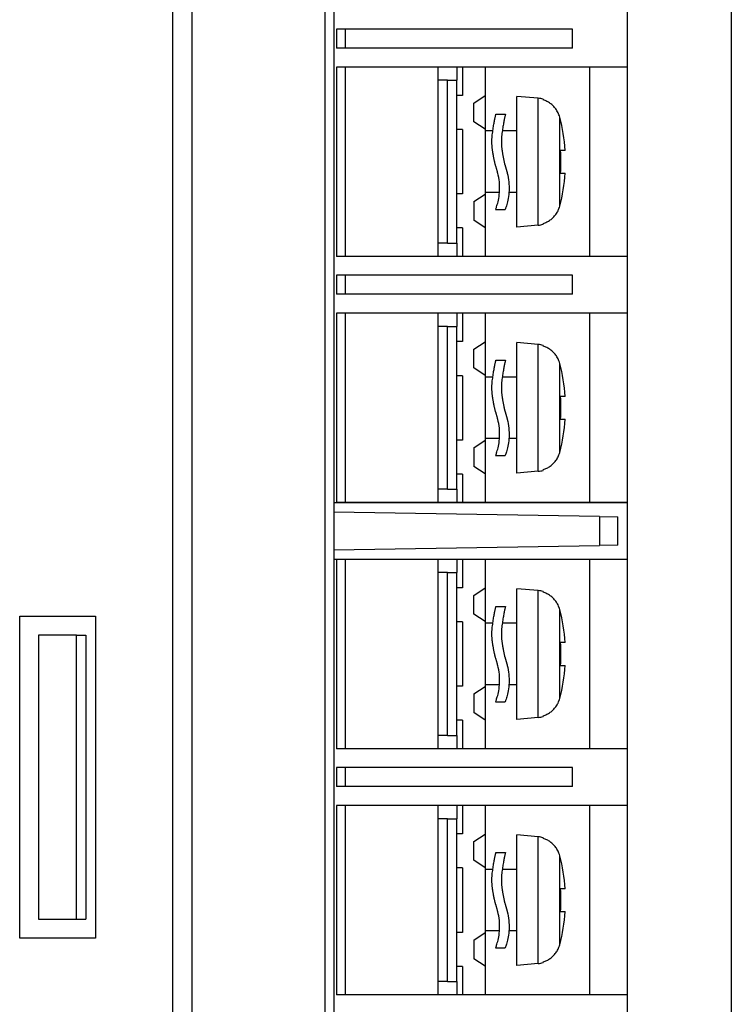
# Model space of a CAD drawing. Extents: x 2664 to 3343, y -1898 to 249.
# Tile 52 of 91: x 2867 to 2904, y 8 to 60. Entities that reach past the tile are written whole.
import ezdxf

# ---------------------------------------------------------------- set-up
doc = ezdxf.new("R2010")
doc.units = 0
doc.layers.add('DIM', color=2, linetype='CONTINUOUS')

msp = doc.modelspace()

# ---------------------------------------------------------------- linework, layer by layer
at = {"layer": 'DIM'}
for p, q in [((2875.96, 209.79), (2875.96, -33.213)), ((2874.96, -16.612), (2874.96, 193.188)), ((2882.986, 155.656), (2882.986, -12.079)), ((2898.96, 155.994), (2898.96, -7.351)), ((2883.46, 154.708), (2883.46, -11.132)), ((2904.46, 154.026), (2904.46, -10.45)), ((2883.601, 59.288), (2883.601, 58.288)), ((2896.06, 59.288), (2883.601, 59.288)), ((2884.06, 59.288), (2884.06, 58.288)), ((2896.06, 58.288), (2896.06, 59.288)), ((2896.06, 58.288), (2883.601, 58.288)), ((2883.601, 57.288), (2883.601, 47.288)), ((2898.96, 57.288), (2883.601, 57.288)), ((2884.06, 57.288), (2884.06, 47.288)), ((2888.96, 57.288), (2888.96, 47.288)), ((2889.96, 57.288), (2889.96, 56.588)), ((2890.26, 57.288), (2890.26, 55.788)), ((2891.46, 57.288), (2891.46, 55.778)), ((2896.96, 57.288), (2896.96, 47.288)), ((2889.46, 56.588), (2888.96, 56.588)), ((2889.46, 56.588), (2889.96, 56.588)), ((2889.46, 47.988), (2889.46, 56.588)), ((2889.96, 47.988), (2889.96, 56.588)), ((2890.26, 55.788), (2889.96, 55.788)), ((2890.86, 55.382), (2891.46, 55.778)), ((2891.46, 55.778), (2891.46, 53.998)), ((2893.121, 48.838), (2893.121, 55.738)), ((2894.255, 55.639), (2893.121, 55.738)), ((2890.86, 54.395), (2890.86, 55.382)), ((2894.255, 48.937), (2894.255, 55.639)), ((2894.521, 55.587), (2894.521, 55.549)), ((2892.025, 54.806), (2892.525, 54.806)), ((2895.394, 49.938), (2895.394, 54.638)), ((2891.46, 53.998), (2890.86, 54.395)), ((2890.26, 53.988), (2889.96, 53.988)), ((2890.26, 53.988), (2890.26, 50.588)), ((2891.46, 53.998), (2891.46, 50.578)), ((2891.858, 53.913), (2891.46, 53.913)), ((2893.121, 53.913), (2892.358, 53.913)), ((2895.687, 52.888), (2895.44, 52.888)), ((2895.44, 51.688), (2895.687, 51.688)), ((2890.26, 50.588), (2889.96, 50.588)), ((2890.86, 50.182), (2891.46, 50.578)), ((2892.21, 50.663), (2891.46, 50.663)), ((2891.46, 50.578), (2891.46, 48.798)), ((2893.121, 50.663), (2892.71, 50.663)), ((2890.86, 50.182), (2890.86, 49.195)), ((2892.006, 49.765), (2892.506, 49.765)), ((2891.46, 48.798), (2890.86, 49.195)), ((2894.255, 48.937), (2893.121, 48.838)), ((2894.521, 49.027), (2894.521, 48.989)), ((2890.26, 48.788), (2889.96, 48.788)), ((2890.26, 48.788), (2890.26, 47.288)), ((2891.46, 48.798), (2891.46, 47.288)), ((2889.46, 47.988), (2888.96, 47.988)), ((2889.46, 47.988), (2889.96, 47.988)), ((2889.96, 47.988), (2889.96, 47.288)), ((2898.96, 47.288), (2883.601, 47.288)), ((2883.601, 46.288), (2883.601, 45.288)), ((2896.06, 46.288), (2883.601, 46.288)), ((2884.06, 46.288), (2884.06, 45.288)), ((2896.06, 45.288), (2896.06, 46.288)), ((2896.06, 45.288), (2883.601, 45.288)), ((2883.601, 44.288), (2883.601, 34.288)), ((2898.96, 44.288), (2883.601, 44.288)), ((2884.06, 44.288), (2884.06, 34.288)), ((2888.96, 44.288), (2888.96, 34.288)), ((2889.96, 44.288), (2889.96, 43.588)), ((2890.26, 44.288), (2890.26, 42.788)), ((2891.46, 44.288), (2891.46, 42.778)), ((2896.96, 44.288), (2896.96, 34.288)), ((2889.46, 43.588), (2888.96, 43.588)), ((2889.46, 43.588), (2889.96, 43.588)), ((2889.46, 34.988), (2889.46, 43.588)), ((2889.96, 34.988), (2889.96, 43.588)), ((2890.26, 42.788), (2889.96, 42.788)), ((2890.86, 42.382), (2891.46, 42.778)), ((2891.46, 42.778), (2891.46, 40.998)), ((2893.121, 35.838), (2893.121, 42.738)), ((2894.255, 42.639), (2893.121, 42.738)), ((2890.86, 41.395), (2890.86, 42.382)), ((2894.255, 35.937), (2894.255, 42.639)), ((2894.521, 42.587), (2894.521, 42.549)), ((2892.025, 41.806), (2892.525, 41.806)), ((2895.394, 36.938), (2895.394, 41.638)), ((2891.46, 40.998), (2890.86, 41.395)), ((2890.26, 40.988), (2889.96, 40.988)), ((2890.26, 40.988), (2890.26, 37.588)), ((2891.46, 40.998), (2891.46, 37.578)), ((2891.858, 40.913), (2891.46, 40.913)), ((2893.121, 40.913), (2892.358, 40.913)), ((2895.687, 39.888), (2895.44, 39.888)), ((2895.44, 38.688), (2895.687, 38.688)), ((2890.26, 37.588), (2889.96, 37.588)), ((2890.86, 37.182), (2891.46, 37.578)), ((2892.21, 37.663), (2891.46, 37.663)), ((2891.46, 37.578), (2891.46, 35.798)), ((2893.121, 37.663), (2892.71, 37.663)), ((2890.86, 37.182), (2890.86, 36.195)), ((2892.006, 36.765), (2892.506, 36.765)), ((2891.46, 35.798), (2890.86, 36.195)), ((2894.255, 35.937), (2893.121, 35.838)), ((2894.521, 36.027), (2894.521, 35.989)), ((2890.26, 35.788), (2889.96, 35.788)), ((2890.26, 35.788), (2890.26, 34.288)), ((2891.46, 35.798), (2891.46, 34.288)), ((2889.46, 34.988), (2888.96, 34.988)), ((2889.46, 34.988), (2889.96, 34.988)), ((2889.96, 34.988), (2889.96, 34.288)), ((2883.46, 34.288), (2898.96, 34.288)), ((2898.96, 34.288), (2883.601, 34.288)), ((2897.493, 33.554), (2883.46, 33.788)), ((2897.493, 33.554), (2898.46, 33.538)), ((2897.493, 33.554), (2897.493, 32.022)), ((2898.46, 32.038), (2898.46, 33.538)), ((2883.46, 31.788), (2897.493, 32.022)), ((2898.46, 32.038), (2897.493, 32.022)), ((2898.96, 31.288), (2883.46, 31.288)), ((2883.601, 31.288), (2883.601, 21.288)), ((2898.96, 31.288), (2883.601, 31.288)), ((2884.06, 31.288), (2884.06, 21.288)), ((2888.96, 31.288), (2888.96, 21.288)), ((2889.96, 31.288), (2889.96, 30.588)), ((2890.26, 31.288), (2890.26, 29.788)), ((2891.46, 31.288), (2891.46, 29.778)), ((2896.96, 31.288), (2896.96, 21.288)), ((2889.46, 30.588), (2888.96, 30.588)), ((2889.46, 30.588), (2889.96, 30.588)), ((2889.46, 21.988), (2889.46, 30.588)), ((2889.96, 21.988), (2889.96, 30.588)), ((2890.26, 29.788), (2889.96, 29.788)), ((2890.86, 29.382), (2891.46, 29.778)), ((2891.46, 29.778), (2891.46, 27.998)), ((2893.121, 22.838), (2893.121, 29.738)), ((2894.255, 29.639), (2893.121, 29.738)), ((2890.86, 28.395), (2890.86, 29.382)), ((2894.255, 22.937), (2894.255, 29.639)), ((2894.521, 29.587), (2894.521, 29.549)), ((2892.025, 28.806), (2892.525, 28.806)), ((2895.394, 23.938), (2895.394, 28.638)), ((2866.86, 11.288), (2866.86, 28.288)), ((2866.86, 28.288), (2870.86, 28.288)), ((2870.86, 28.288), (2870.86, 11.288)), ((2891.46, 27.998), (2890.86, 28.395)), ((2890.26, 27.988), (2889.96, 27.988)), ((2890.26, 27.988), (2890.26, 24.588)), ((2891.46, 27.998), (2891.46, 24.578)), ((2891.858, 27.913), (2891.46, 27.913)), ((2893.121, 27.913), (2892.358, 27.913)), ((2869.86, 27.288), (2867.86, 27.288)), ((2867.86, 27.288), (2867.86, 12.288)), ((2869.86, 12.288), (2869.86, 27.288)), ((2869.86, 27.288), (2870.36, 27.288)), ((2870.36, 27.288), (2870.36, 12.288)), ((2895.687, 26.888), (2895.44, 26.888)), ((2895.44, 25.688), (2895.687, 25.688)), ((2890.26, 24.588), (2889.96, 24.588)), ((2890.86, 24.182), (2891.46, 24.578)), ((2892.21, 24.663), (2891.46, 24.663)), ((2891.46, 24.578), (2891.46, 22.798)), ((2893.121, 24.663), (2892.71, 24.663)), ((2890.86, 24.182), (2890.86, 23.195)), ((2892.006, 23.765), (2892.506, 23.765)), ((2891.46, 22.798), (2890.86, 23.195)), ((2894.255, 22.937), (2893.121, 22.838)), ((2894.521, 23.027), (2894.521, 22.989)), ((2890.26, 22.788), (2889.96, 22.788)), ((2890.26, 22.788), (2890.26, 21.288)), ((2891.46, 22.798), (2891.46, 21.288)), ((2889.46, 21.988), (2888.96, 21.988)), ((2889.46, 21.988), (2889.96, 21.988)), ((2889.96, 21.988), (2889.96, 21.288)), ((2898.96, 21.288), (2883.601, 21.288)), ((2883.601, 20.288), (2883.601, 19.288)), ((2896.06, 20.288), (2883.601, 20.288)), ((2884.06, 20.288), (2884.06, 19.288)), ((2896.06, 19.288), (2896.06, 20.288)), ((2896.06, 19.288), (2883.601, 19.288)), ((2883.601, 18.288), (2883.601, 8.288)), ((2898.96, 18.288), (2883.601, 18.288)), ((2884.06, 18.288), (2884.06, 8.288)), ((2888.96, 18.288), (2888.96, 8.288)), ((2889.96, 18.288), (2889.96, 17.588)), ((2890.26, 18.288), (2890.26, 16.788)), ((2891.46, 18.288), (2891.46, 16.778)), ((2896.96, 18.288), (2896.96, 8.288)), ((2889.46, 17.588), (2888.96, 17.588)), ((2889.46, 17.588), (2889.96, 17.588)), ((2889.46, 8.988), (2889.46, 17.588)), ((2889.96, 8.988), (2889.96, 17.588)), ((2890.26, 16.788), (2889.96, 16.788)), ((2890.86, 16.382), (2891.46, 16.778)), ((2891.46, 16.778), (2891.46, 14.998)), ((2893.121, 9.838), (2893.121, 16.738)), ((2894.255, 16.639), (2893.121, 16.738)), ((2890.86, 15.395), (2890.86, 16.382)), ((2894.255, 9.937), (2894.255, 16.639)), ((2894.521, 16.587), (2894.521, 16.549)), ((2892.025, 15.806), (2892.525, 15.806)), ((2895.394, 10.938), (2895.394, 15.638)), ((2891.46, 14.998), (2890.86, 15.395)), ((2890.26, 14.988), (2889.96, 14.988)), ((2890.26, 14.988), (2890.26, 11.588)), ((2891.46, 14.998), (2891.46, 11.578)), ((2891.858, 14.913), (2891.46, 14.913)), ((2893.121, 14.913), (2892.358, 14.913)), ((2895.687, 13.888), (2895.44, 13.888)), ((2895.44, 12.688), (2895.687, 12.688)), ((2867.86, 12.288), (2869.86, 12.288)), ((2869.86, 12.288), (2870.36, 12.288)), ((2890.26, 11.588), (2889.96, 11.588)), ((2890.86, 11.182), (2891.46, 11.578)), ((2892.21, 11.663), (2891.46, 11.663)), ((2891.46, 11.578), (2891.46, 9.798)), ((2893.121, 11.663), (2892.71, 11.663)), ((2870.86, 11.288), (2866.86, 11.288)), ((2890.86, 11.182), (2890.86, 10.195)), ((2892.006, 10.765), (2892.506, 10.765)), ((2891.46, 9.798), (2890.86, 10.195)), ((2894.255, 9.937), (2893.121, 9.838)), ((2894.521, 10.027), (2894.521, 9.989)), ((2890.26, 9.788), (2889.96, 9.788)), ((2890.26, 9.788), (2890.26, 8.288)), ((2891.46, 9.798), (2891.46, 8.288)), ((2889.46, 8.988), (2888.96, 8.988)), ((2889.46, 8.988), (2889.96, 8.988)), ((2889.96, 8.988), (2889.96, 8.288)), ((2898.96, 8.288), (2883.601, 8.288))]:
    msp.add_line(p, q, dxfattribs=at)
at = {"layer": 'DIM', "flags": 128}
for points in [[(2895.394, 54.638), (2895.375, 54.702), (2895.354, 54.764), (2895.33, 54.822), (2895.305, 54.877), (2895.277, 54.93), (2895.249, 54.98), (2895.218, 55.027), (2895.187, 55.073), (2895.154, 55.116), (2895.119, 55.157), (2895.084, 55.197), (2895.047, 55.234), (2895.009, 55.27), (2894.971, 55.304), (2894.93, 55.337), (2894.889, 55.367), (2894.846, 55.396), (2894.803, 55.424), (2894.758, 55.449), (2894.712, 55.473), (2894.666, 55.495), (2894.618, 55.515), (2894.57, 55.533), (2894.521, 55.549)], [(2891.832, 53.707), (2891.841, 53.785), (2891.851, 53.86), (2891.861, 53.933), (2891.871, 54.004), (2891.881, 54.073), (2891.892, 54.139), (2891.902, 54.202), (2891.913, 54.263), (2891.923, 54.322), (2891.934, 54.377), (2891.944, 54.43), (2891.954, 54.48), (2891.963, 54.526), (2891.972, 54.57), (2891.98, 54.61), (2891.988, 54.646), (2891.996, 54.679), (2892.002, 54.709), (2892.008, 54.734), (2892.013, 54.756), (2892.017, 54.774), (2892.021, 54.788), (2892.023, 54.798), (2892.025, 54.806)], [(2892.525, 54.806), (2892.523, 54.798), (2892.521, 54.788), (2892.517, 54.774), (2892.513, 54.756), (2892.508, 54.735), (2892.502, 54.709), (2892.496, 54.68), (2892.489, 54.648), (2892.481, 54.612), (2892.473, 54.573), (2892.464, 54.53), (2892.455, 54.485), (2892.445, 54.436), (2892.435, 54.384), (2892.425, 54.329), (2892.414, 54.27), (2892.403, 54.208), (2892.393, 54.144), (2892.382, 54.077), (2892.371, 54.008), (2892.361, 53.936), (2892.351, 53.862), (2892.341, 53.785), (2892.332, 53.707)], [(2891.845, 52.889), (2891.84, 52.923), (2891.835, 52.958), (2891.831, 52.992), (2891.827, 53.027), (2891.824, 53.062), (2891.821, 53.097), (2891.818, 53.132), (2891.816, 53.167), (2891.814, 53.202), (2891.813, 53.237), (2891.812, 53.271), (2891.811, 53.306), (2891.811, 53.341), (2891.811, 53.375), (2891.812, 53.409), (2891.812, 53.443), (2891.814, 53.477), (2891.815, 53.51), (2891.817, 53.544), (2891.819, 53.577), (2891.822, 53.609), (2891.825, 53.642), (2891.828, 53.674), (2891.832, 53.707)], [(2892.332, 53.707), (2892.328, 53.674), (2892.325, 53.642), (2892.322, 53.609), (2892.319, 53.577), (2892.317, 53.544), (2892.315, 53.51), (2892.314, 53.477), (2892.312, 53.443), (2892.312, 53.409), (2892.311, 53.375), (2892.311, 53.341), (2892.311, 53.306), (2892.312, 53.271), (2892.313, 53.237), (2892.314, 53.202), (2892.316, 53.167), (2892.318, 53.132), (2892.321, 53.097), (2892.324, 53.062), (2892.327, 53.027), (2892.331, 52.992), (2892.335, 52.958), (2892.34, 52.923), (2892.345, 52.889)], [(2891.976, 52.184), (2891.969, 52.214), (2891.963, 52.243), (2891.956, 52.273), (2891.95, 52.303), (2891.944, 52.333), (2891.938, 52.363), (2891.932, 52.393), (2891.926, 52.423), (2891.92, 52.452), (2891.914, 52.482), (2891.908, 52.512), (2891.903, 52.541), (2891.897, 52.571), (2891.892, 52.6), (2891.887, 52.63), (2891.882, 52.659), (2891.877, 52.688), (2891.872, 52.717), (2891.867, 52.745), (2891.862, 52.774), (2891.858, 52.803), (2891.853, 52.831), (2891.849, 52.86), (2891.845, 52.889)], [(2892.345, 52.889), (2892.349, 52.86), (2892.353, 52.831), (2892.358, 52.803), (2892.362, 52.774), (2892.367, 52.745), (2892.372, 52.717), (2892.377, 52.688), (2892.382, 52.659), (2892.387, 52.63), (2892.392, 52.6), (2892.397, 52.571), (2892.403, 52.541), (2892.408, 52.512), (2892.414, 52.482), (2892.42, 52.452), (2892.426, 52.423), (2892.432, 52.393), (2892.438, 52.363), (2892.444, 52.333), (2892.45, 52.303), (2892.456, 52.273), (2892.463, 52.243), (2892.469, 52.214), (2892.476, 52.184)], [(2892.119, 51.686), (2892.114, 51.706), (2892.108, 51.727), (2892.103, 51.747), (2892.097, 51.768), (2892.092, 51.789), (2892.086, 51.809), (2892.081, 51.83), (2892.075, 51.851), (2892.069, 51.871), (2892.063, 51.892), (2892.058, 51.913), (2892.052, 51.934), (2892.046, 51.954), (2892.04, 51.975), (2892.033, 51.996), (2892.027, 52.017), (2892.021, 52.037), (2892.015, 52.058), (2892.008, 52.079), (2892.002, 52.1), (2891.996, 52.121), (2891.989, 52.142), (2891.982, 52.163), (2891.976, 52.184)], [(2892.476, 52.184), (2892.482, 52.163), (2892.489, 52.142), (2892.496, 52.121), (2892.502, 52.1), (2892.508, 52.079), (2892.515, 52.058), (2892.521, 52.037), (2892.527, 52.017), (2892.533, 51.996), (2892.54, 51.975), (2892.546, 51.954), (2892.552, 51.934), (2892.558, 51.913), (2892.563, 51.892), (2892.569, 51.871), (2892.575, 51.851), (2892.581, 51.83), (2892.586, 51.809), (2892.592, 51.789), (2892.597, 51.768), (2892.603, 51.747), (2892.608, 51.727), (2892.614, 51.706), (2892.619, 51.686)], [(2892.006, 49.765), (2892.007, 49.769), (2892.012, 49.782), (2892.02, 49.802), (2892.03, 49.831), (2892.044, 49.868), (2892.059, 49.913), (2892.076, 49.967), (2892.095, 50.029), (2892.115, 50.099), (2892.134, 50.176), (2892.153, 50.261), (2892.171, 50.351), (2892.186, 50.448), (2892.199, 50.549), (2892.21, 50.655), (2892.216, 50.763), (2892.219, 50.875), (2892.218, 50.988), (2892.213, 51.103), (2892.203, 51.22), (2892.189, 51.337), (2892.17, 51.454), (2892.147, 51.571), (2892.119, 51.686)], [(2892.619, 51.686), (2892.647, 51.571), (2892.67, 51.454), (2892.689, 51.337), (2892.703, 51.22), (2892.713, 51.103), (2892.718, 50.988), (2892.719, 50.875), (2892.716, 50.764), (2892.71, 50.655), (2892.699, 50.549), (2892.686, 50.448), (2892.671, 50.351), (2892.653, 50.26), (2892.634, 50.176), (2892.614, 50.098), (2892.595, 50.028), (2892.576, 49.966), (2892.559, 49.912), (2892.543, 49.867), (2892.53, 49.83), (2892.52, 49.802), (2892.512, 49.781), (2892.507, 49.769), (2892.506, 49.765)], [(2894.521, 49.027), (2894.571, 49.044), (2894.619, 49.062), (2894.667, 49.082), (2894.714, 49.104), (2894.76, 49.128), (2894.805, 49.154), (2894.849, 49.182), (2894.892, 49.211), (2894.934, 49.242), (2894.974, 49.275), (2895.013, 49.309), (2895.05, 49.345), (2895.087, 49.383), (2895.122, 49.422), (2895.156, 49.463), (2895.189, 49.507), (2895.22, 49.552), (2895.25, 49.599), (2895.278, 49.649), (2895.305, 49.701), (2895.331, 49.756), (2895.354, 49.814), (2895.375, 49.874), (2895.394, 49.938)], [(2895.394, 41.638), (2895.375, 41.702), (2895.354, 41.764), (2895.33, 41.822), (2895.305, 41.877), (2895.277, 41.93), (2895.249, 41.98), (2895.218, 42.027), (2895.187, 42.073), (2895.154, 42.116), (2895.119, 42.157), (2895.084, 42.197), (2895.047, 42.234), (2895.009, 42.27), (2894.971, 42.304), (2894.93, 42.337), (2894.889, 42.367), (2894.846, 42.396), (2894.803, 42.424), (2894.758, 42.449), (2894.712, 42.473), (2894.666, 42.495), (2894.618, 42.515), (2894.57, 42.533), (2894.521, 42.549)], [(2891.832, 40.707), (2891.841, 40.785), (2891.851, 40.86), (2891.861, 40.933), (2891.871, 41.004), (2891.881, 41.073), (2891.892, 41.139), (2891.902, 41.202), (2891.913, 41.263), (2891.923, 41.322), (2891.934, 41.377), (2891.944, 41.43), (2891.954, 41.48), (2891.963, 41.526), (2891.972, 41.57), (2891.98, 41.61), (2891.988, 41.646), (2891.996, 41.679), (2892.002, 41.709), (2892.008, 41.734), (2892.013, 41.756), (2892.017, 41.774), (2892.021, 41.788), (2892.023, 41.798), (2892.025, 41.806)], [(2892.525, 41.806), (2892.523, 41.798), (2892.521, 41.788), (2892.517, 41.774), (2892.513, 41.756), (2892.508, 41.735), (2892.502, 41.709), (2892.496, 41.68), (2892.489, 41.648), (2892.481, 41.612), (2892.473, 41.573), (2892.464, 41.53), (2892.455, 41.485), (2892.445, 41.436), (2892.435, 41.384), (2892.425, 41.329), (2892.414, 41.27), (2892.403, 41.208), (2892.393, 41.144), (2892.382, 41.077), (2892.371, 41.008), (2892.361, 40.936), (2892.351, 40.862), (2892.341, 40.785), (2892.332, 40.707)], [(2891.845, 39.889), (2891.84, 39.923), (2891.835, 39.958), (2891.831, 39.992), (2891.827, 40.027), (2891.824, 40.062), (2891.821, 40.097), (2891.818, 40.132), (2891.816, 40.167), (2891.814, 40.202), (2891.813, 40.237), (2891.812, 40.271), (2891.811, 40.306), (2891.811, 40.341), (2891.811, 40.375), (2891.812, 40.409), (2891.812, 40.443), (2891.814, 40.477), (2891.815, 40.51), (2891.817, 40.544), (2891.819, 40.577), (2891.822, 40.609), (2891.825, 40.642), (2891.828, 40.674), (2891.832, 40.707)], [(2892.332, 40.707), (2892.328, 40.674), (2892.325, 40.642), (2892.322, 40.609), (2892.319, 40.577), (2892.317, 40.544), (2892.315, 40.51), (2892.314, 40.477), (2892.312, 40.443), (2892.312, 40.409), (2892.311, 40.375), (2892.311, 40.341), (2892.311, 40.306), (2892.312, 40.271), (2892.313, 40.237), (2892.314, 40.202), (2892.316, 40.167), (2892.318, 40.132), (2892.321, 40.097), (2892.324, 40.062), (2892.327, 40.027), (2892.331, 39.992), (2892.335, 39.958), (2892.34, 39.923), (2892.345, 39.889)], [(2891.976, 39.184), (2891.969, 39.214), (2891.963, 39.243), (2891.956, 39.273), (2891.95, 39.303), (2891.944, 39.333), (2891.938, 39.363), (2891.932, 39.393), (2891.926, 39.423), (2891.92, 39.452), (2891.914, 39.482), (2891.908, 39.512), (2891.903, 39.541), (2891.897, 39.571), (2891.892, 39.6), (2891.887, 39.63), (2891.882, 39.659), (2891.877, 39.688), (2891.872, 39.717), (2891.867, 39.745), (2891.862, 39.774), (2891.858, 39.803), (2891.853, 39.831), (2891.849, 39.86), (2891.845, 39.889)], [(2892.345, 39.889), (2892.349, 39.86), (2892.353, 39.831), (2892.358, 39.803), (2892.362, 39.774), (2892.367, 39.745), (2892.372, 39.717), (2892.377, 39.688), (2892.382, 39.659), (2892.387, 39.63), (2892.392, 39.6), (2892.397, 39.571), (2892.403, 39.541), (2892.408, 39.512), (2892.414, 39.482), (2892.42, 39.452), (2892.426, 39.423), (2892.432, 39.393), (2892.438, 39.363), (2892.444, 39.333), (2892.45, 39.303), (2892.456, 39.273), (2892.463, 39.243), (2892.469, 39.214), (2892.476, 39.184)], [(2892.119, 38.686), (2892.114, 38.706), (2892.108, 38.727), (2892.103, 38.747), (2892.097, 38.768), (2892.092, 38.789), (2892.086, 38.809), (2892.081, 38.83), (2892.075, 38.851), (2892.069, 38.871), (2892.063, 38.892), (2892.058, 38.913), (2892.052, 38.934), (2892.046, 38.954), (2892.04, 38.975), (2892.033, 38.996), (2892.027, 39.017), (2892.021, 39.037), (2892.015, 39.058), (2892.008, 39.079), (2892.002, 39.1), (2891.996, 39.121), (2891.989, 39.142), (2891.982, 39.163), (2891.976, 39.184)], [(2892.476, 39.184), (2892.482, 39.163), (2892.489, 39.142), (2892.496, 39.121), (2892.502, 39.1), (2892.508, 39.079), (2892.515, 39.058), (2892.521, 39.037), (2892.527, 39.017), (2892.533, 38.996), (2892.54, 38.975), (2892.546, 38.954), (2892.552, 38.934), (2892.558, 38.913), (2892.563, 38.892), (2892.569, 38.871), (2892.575, 38.851), (2892.581, 38.83), (2892.586, 38.809), (2892.592, 38.789), (2892.597, 38.768), (2892.603, 38.747), (2892.608, 38.727), (2892.614, 38.706), (2892.619, 38.686)], [(2892.006, 36.765), (2892.007, 36.769), (2892.012, 36.782), (2892.02, 36.802), (2892.03, 36.831), (2892.044, 36.868), (2892.059, 36.913), (2892.076, 36.967), (2892.095, 37.029), (2892.115, 37.099), (2892.134, 37.176), (2892.153, 37.261), (2892.171, 37.351), (2892.186, 37.448), (2892.199, 37.549), (2892.21, 37.655), (2892.216, 37.763), (2892.219, 37.875), (2892.218, 37.988), (2892.213, 38.103), (2892.203, 38.22), (2892.189, 38.337), (2892.17, 38.454), (2892.147, 38.571), (2892.119, 38.686)], [(2892.619, 38.686), (2892.647, 38.571), (2892.67, 38.454), (2892.689, 38.337), (2892.703, 38.22), (2892.713, 38.103), (2892.718, 37.988), (2892.719, 37.875), (2892.716, 37.764), (2892.71, 37.655), (2892.699, 37.549), (2892.686, 37.448), (2892.671, 37.351), (2892.653, 37.26), (2892.634, 37.176), (2892.614, 37.098), (2892.595, 37.028), (2892.576, 36.966), (2892.559, 36.912), (2892.543, 36.867), (2892.53, 36.83), (2892.52, 36.802), (2892.512, 36.781), (2892.507, 36.769), (2892.506, 36.765)], [(2894.521, 36.027), (2894.571, 36.044), (2894.619, 36.062), (2894.667, 36.082), (2894.714, 36.104), (2894.76, 36.128), (2894.805, 36.154), (2894.849, 36.182), (2894.892, 36.211), (2894.934, 36.242), (2894.974, 36.275), (2895.013, 36.309), (2895.05, 36.345), (2895.087, 36.383), (2895.122, 36.422), (2895.156, 36.463), (2895.189, 36.507), (2895.22, 36.552), (2895.25, 36.599), (2895.278, 36.649), (2895.305, 36.701), (2895.331, 36.756), (2895.354, 36.814), (2895.375, 36.874), (2895.394, 36.938)], [(2895.394, 28.638), (2895.375, 28.702), (2895.354, 28.764), (2895.33, 28.822), (2895.305, 28.877), (2895.277, 28.93), (2895.249, 28.98), (2895.218, 29.027), (2895.187, 29.073), (2895.154, 29.116), (2895.119, 29.157), (2895.084, 29.197), (2895.047, 29.234), (2895.009, 29.27), (2894.971, 29.304), (2894.93, 29.337), (2894.889, 29.367), (2894.846, 29.396), (2894.803, 29.424), (2894.758, 29.449), (2894.712, 29.473), (2894.666, 29.495), (2894.618, 29.515), (2894.57, 29.533), (2894.521, 29.549)], [(2891.832, 27.707), (2891.841, 27.785), (2891.851, 27.86), (2891.861, 27.933), (2891.871, 28.004), (2891.881, 28.073), (2891.892, 28.139), (2891.902, 28.202), (2891.913, 28.263), (2891.923, 28.322), (2891.934, 28.377), (2891.944, 28.43), (2891.954, 28.48), (2891.963, 28.526), (2891.972, 28.57), (2891.98, 28.61), (2891.988, 28.646), (2891.996, 28.679), (2892.002, 28.709), (2892.008, 28.734), (2892.013, 28.756), (2892.017, 28.774), (2892.021, 28.788), (2892.023, 28.798), (2892.025, 28.806)], [(2892.525, 28.806), (2892.523, 28.798), (2892.521, 28.788), (2892.517, 28.774), (2892.513, 28.756), (2892.508, 28.735), (2892.502, 28.709), (2892.496, 28.68), (2892.489, 28.648), (2892.481, 28.612), (2892.473, 28.573), (2892.464, 28.53), (2892.455, 28.485), (2892.445, 28.436), (2892.435, 28.384), (2892.425, 28.329), (2892.414, 28.27), (2892.403, 28.208), (2892.393, 28.144), (2892.382, 28.077), (2892.371, 28.008), (2892.361, 27.936), (2892.351, 27.862), (2892.341, 27.785), (2892.332, 27.707)], [(2891.845, 26.889), (2891.84, 26.923), (2891.835, 26.958), (2891.831, 26.992), (2891.827, 27.027), (2891.824, 27.062), (2891.821, 27.097), (2891.818, 27.132), (2891.816, 27.167), (2891.814, 27.202), (2891.813, 27.237), (2891.812, 27.271), (2891.811, 27.306), (2891.811, 27.341), (2891.811, 27.375), (2891.812, 27.409), (2891.812, 27.443), (2891.814, 27.477), (2891.815, 27.51), (2891.817, 27.544), (2891.819, 27.577), (2891.822, 27.609), (2891.825, 27.642), (2891.828, 27.674), (2891.832, 27.707)], [(2892.332, 27.707), (2892.328, 27.674), (2892.325, 27.642), (2892.322, 27.609), (2892.319, 27.577), (2892.317, 27.544), (2892.315, 27.51), (2892.314, 27.477), (2892.312, 27.443), (2892.312, 27.409), (2892.311, 27.375), (2892.311, 27.341), (2892.311, 27.306), (2892.312, 27.271), (2892.313, 27.237), (2892.314, 27.202), (2892.316, 27.167), (2892.318, 27.132), (2892.321, 27.097), (2892.324, 27.062), (2892.327, 27.027), (2892.331, 26.992), (2892.335, 26.958), (2892.34, 26.923), (2892.345, 26.889)], [(2891.976, 26.184), (2891.969, 26.214), (2891.963, 26.243), (2891.956, 26.273), (2891.95, 26.303), (2891.944, 26.333), (2891.938, 26.363), (2891.932, 26.393), (2891.926, 26.423), (2891.92, 26.452), (2891.914, 26.482), (2891.908, 26.512), (2891.903, 26.541), (2891.897, 26.571), (2891.892, 26.6), (2891.887, 26.63), (2891.882, 26.659), (2891.877, 26.688), (2891.872, 26.717), (2891.867, 26.745), (2891.862, 26.774), (2891.858, 26.803), (2891.853, 26.831), (2891.849, 26.86), (2891.845, 26.889)], [(2892.345, 26.889), (2892.349, 26.86), (2892.353, 26.831), (2892.358, 26.803), (2892.362, 26.774), (2892.367, 26.745), (2892.372, 26.717), (2892.377, 26.688), (2892.382, 26.659), (2892.387, 26.63), (2892.392, 26.6), (2892.397, 26.571), (2892.403, 26.541), (2892.408, 26.512), (2892.414, 26.482), (2892.42, 26.452), (2892.426, 26.423), (2892.432, 26.393), (2892.438, 26.363), (2892.444, 26.333), (2892.45, 26.303), (2892.456, 26.273), (2892.463, 26.243), (2892.469, 26.214), (2892.476, 26.184)], [(2892.119, 25.686), (2892.114, 25.706), (2892.108, 25.727), (2892.103, 25.747), (2892.097, 25.768), (2892.092, 25.789), (2892.086, 25.809), (2892.081, 25.83), (2892.075, 25.851), (2892.069, 25.871), (2892.063, 25.892), (2892.058, 25.913), (2892.052, 25.934), (2892.046, 25.954), (2892.04, 25.975), (2892.033, 25.996), (2892.027, 26.017), (2892.021, 26.037), (2892.015, 26.058), (2892.008, 26.079), (2892.002, 26.1), (2891.996, 26.121), (2891.989, 26.142), (2891.982, 26.163), (2891.976, 26.184)], [(2892.476, 26.184), (2892.482, 26.163), (2892.489, 26.142), (2892.496, 26.121), (2892.502, 26.1), (2892.508, 26.079), (2892.515, 26.058), (2892.521, 26.037), (2892.527, 26.017), (2892.533, 25.996), (2892.54, 25.975), (2892.546, 25.954), (2892.552, 25.934), (2892.558, 25.913), (2892.563, 25.892), (2892.569, 25.871), (2892.575, 25.851), (2892.581, 25.83), (2892.586, 25.809), (2892.592, 25.789), (2892.597, 25.768), (2892.603, 25.747), (2892.608, 25.727), (2892.614, 25.706), (2892.619, 25.686)], [(2892.006, 23.765), (2892.007, 23.769), (2892.012, 23.782), (2892.02, 23.802), (2892.03, 23.831), (2892.044, 23.868), (2892.059, 23.913), (2892.076, 23.967), (2892.095, 24.029), (2892.115, 24.099), (2892.134, 24.176), (2892.153, 24.261), (2892.171, 24.351), (2892.186, 24.448), (2892.199, 24.549), (2892.21, 24.655), (2892.216, 24.763), (2892.219, 24.875), (2892.218, 24.988), (2892.213, 25.103), (2892.203, 25.22), (2892.189, 25.337), (2892.17, 25.454), (2892.147, 25.571), (2892.119, 25.686)], [(2892.619, 25.686), (2892.647, 25.571), (2892.67, 25.454), (2892.689, 25.337), (2892.703, 25.22), (2892.713, 25.103), (2892.718, 24.988), (2892.719, 24.875), (2892.716, 24.764), (2892.71, 24.655), (2892.699, 24.549), (2892.686, 24.448), (2892.671, 24.351), (2892.653, 24.26), (2892.634, 24.176), (2892.614, 24.098), (2892.595, 24.028), (2892.576, 23.966), (2892.559, 23.912), (2892.543, 23.867), (2892.53, 23.83), (2892.52, 23.802), (2892.512, 23.781), (2892.507, 23.769), (2892.506, 23.765)], [(2894.521, 23.027), (2894.571, 23.044), (2894.619, 23.062), (2894.667, 23.082), (2894.714, 23.104), (2894.76, 23.128), (2894.805, 23.154), (2894.849, 23.182), (2894.892, 23.211), (2894.934, 23.242), (2894.974, 23.275), (2895.013, 23.309), (2895.05, 23.345), (2895.087, 23.383), (2895.122, 23.422), (2895.156, 23.463), (2895.189, 23.507), (2895.22, 23.552), (2895.25, 23.599), (2895.278, 23.649), (2895.305, 23.701), (2895.331, 23.756), (2895.354, 23.814), (2895.375, 23.874), (2895.394, 23.938)], [(2895.394, 15.638), (2895.375, 15.702), (2895.354, 15.764), (2895.33, 15.822), (2895.305, 15.877), (2895.277, 15.93), (2895.249, 15.98), (2895.218, 16.027), (2895.187, 16.073), (2895.154, 16.116), (2895.119, 16.157), (2895.084, 16.197), (2895.047, 16.234), (2895.009, 16.27), (2894.971, 16.304), (2894.93, 16.337), (2894.889, 16.367), (2894.846, 16.396), (2894.803, 16.424), (2894.758, 16.449), (2894.712, 16.473), (2894.666, 16.495), (2894.618, 16.515), (2894.57, 16.533), (2894.521, 16.549)], [(2891.832, 14.707), (2891.841, 14.785), (2891.851, 14.86), (2891.861, 14.933), (2891.871, 15.004), (2891.881, 15.073), (2891.892, 15.139), (2891.902, 15.202), (2891.913, 15.263), (2891.923, 15.322), (2891.934, 15.377), (2891.944, 15.43), (2891.954, 15.48), (2891.963, 15.526), (2891.972, 15.57), (2891.98, 15.61), (2891.988, 15.646), (2891.996, 15.679), (2892.002, 15.709), (2892.008, 15.734), (2892.013, 15.756), (2892.017, 15.774), (2892.021, 15.788), (2892.023, 15.798), (2892.025, 15.806)], [(2892.525, 15.806), (2892.523, 15.798), (2892.521, 15.788), (2892.517, 15.774), (2892.513, 15.756), (2892.508, 15.735), (2892.502, 15.709), (2892.496, 15.68), (2892.489, 15.648), (2892.481, 15.612), (2892.473, 15.573), (2892.464, 15.53), (2892.455, 15.485), (2892.445, 15.436), (2892.435, 15.384), (2892.425, 15.329), (2892.414, 15.27), (2892.403, 15.208), (2892.393, 15.144), (2892.382, 15.077), (2892.371, 15.008), (2892.361, 14.936), (2892.351, 14.862), (2892.341, 14.785), (2892.332, 14.707)], [(2891.845, 13.889), (2891.84, 13.923), (2891.835, 13.958), (2891.831, 13.992), (2891.827, 14.027), (2891.824, 14.062), (2891.821, 14.097), (2891.818, 14.132), (2891.816, 14.167), (2891.814, 14.202), (2891.813, 14.237), (2891.812, 14.271), (2891.811, 14.306), (2891.811, 14.341), (2891.811, 14.375), (2891.812, 14.409), (2891.812, 14.443), (2891.814, 14.477), (2891.815, 14.51), (2891.817, 14.544), (2891.819, 14.577), (2891.822, 14.609), (2891.825, 14.642), (2891.828, 14.674), (2891.832, 14.707)], [(2892.332, 14.707), (2892.328, 14.674), (2892.325, 14.642), (2892.322, 14.609), (2892.319, 14.577), (2892.317, 14.544), (2892.315, 14.51), (2892.314, 14.477), (2892.312, 14.443), (2892.312, 14.409), (2892.311, 14.375), (2892.311, 14.341), (2892.311, 14.306), (2892.312, 14.271), (2892.313, 14.237), (2892.314, 14.202), (2892.316, 14.167), (2892.318, 14.132), (2892.321, 14.097), (2892.324, 14.062), (2892.327, 14.027), (2892.331, 13.992), (2892.335, 13.958), (2892.34, 13.923), (2892.345, 13.889)], [(2891.976, 13.184), (2891.969, 13.214), (2891.963, 13.243), (2891.956, 13.273), (2891.95, 13.303), (2891.944, 13.333), (2891.938, 13.363), (2891.932, 13.393), (2891.926, 13.423), (2891.92, 13.452), (2891.914, 13.482), (2891.908, 13.512), (2891.903, 13.541), (2891.897, 13.571), (2891.892, 13.6), (2891.887, 13.63), (2891.882, 13.659), (2891.877, 13.688), (2891.872, 13.717), (2891.867, 13.745), (2891.862, 13.774), (2891.858, 13.803), (2891.853, 13.831), (2891.849, 13.86), (2891.845, 13.889)], [(2892.345, 13.889), (2892.349, 13.86), (2892.353, 13.831), (2892.358, 13.803), (2892.362, 13.774), (2892.367, 13.745), (2892.372, 13.717), (2892.377, 13.688), (2892.382, 13.659), (2892.387, 13.63), (2892.392, 13.6), (2892.397, 13.571), (2892.403, 13.541), (2892.408, 13.512), (2892.414, 13.482), (2892.42, 13.452), (2892.426, 13.423), (2892.432, 13.393), (2892.438, 13.363), (2892.444, 13.333), (2892.45, 13.303), (2892.456, 13.273), (2892.463, 13.243), (2892.469, 13.214), (2892.476, 13.184)], [(2892.119, 12.686), (2892.114, 12.706), (2892.108, 12.727), (2892.103, 12.747), (2892.097, 12.768), (2892.092, 12.789), (2892.086, 12.809), (2892.081, 12.83), (2892.075, 12.851), (2892.069, 12.871), (2892.063, 12.892), (2892.058, 12.913), (2892.052, 12.934), (2892.046, 12.954), (2892.04, 12.975), (2892.033, 12.996), (2892.027, 13.017), (2892.021, 13.037), (2892.015, 13.058), (2892.008, 13.079), (2892.002, 13.1), (2891.996, 13.121), (2891.989, 13.142), (2891.982, 13.163), (2891.976, 13.184)], [(2892.476, 13.184), (2892.482, 13.163), (2892.489, 13.142), (2892.496, 13.121), (2892.502, 13.1), (2892.508, 13.079), (2892.515, 13.058), (2892.521, 13.037), (2892.527, 13.017), (2892.533, 12.996), (2892.54, 12.975), (2892.546, 12.954), (2892.552, 12.934), (2892.558, 12.913), (2892.563, 12.892), (2892.569, 12.871), (2892.575, 12.851), (2892.581, 12.83), (2892.586, 12.809), (2892.592, 12.789), (2892.597, 12.768), (2892.603, 12.747), (2892.608, 12.727), (2892.614, 12.706), (2892.619, 12.686)], [(2892.006, 10.765), (2892.007, 10.769), (2892.012, 10.782), (2892.02, 10.802), (2892.03, 10.831), (2892.044, 10.868), (2892.059, 10.913), (2892.076, 10.967), (2892.095, 11.029), (2892.115, 11.099), (2892.134, 11.176), (2892.153, 11.261), (2892.171, 11.351), (2892.186, 11.448), (2892.199, 11.549), (2892.21, 11.655), (2892.216, 11.763), (2892.219, 11.875), (2892.218, 11.988), (2892.213, 12.103), (2892.203, 12.22), (2892.189, 12.337), (2892.17, 12.454), (2892.147, 12.571), (2892.119, 12.686)], [(2892.619, 12.686), (2892.647, 12.571), (2892.67, 12.454), (2892.689, 12.337), (2892.703, 12.22), (2892.713, 12.103), (2892.718, 11.988), (2892.719, 11.875), (2892.716, 11.764), (2892.71, 11.655), (2892.699, 11.549), (2892.686, 11.448), (2892.671, 11.351), (2892.653, 11.26), (2892.634, 11.176), (2892.614, 11.098), (2892.595, 11.028), (2892.576, 10.966), (2892.559, 10.912), (2892.543, 10.867), (2892.53, 10.83), (2892.52, 10.802), (2892.512, 10.781), (2892.507, 10.769), (2892.506, 10.765)], [(2894.521, 10.027), (2894.571, 10.044), (2894.619, 10.062), (2894.667, 10.082), (2894.714, 10.104), (2894.76, 10.128), (2894.805, 10.154), (2894.849, 10.182), (2894.892, 10.211), (2894.934, 10.242), (2894.974, 10.275), (2895.013, 10.309), (2895.05, 10.345), (2895.087, 10.383), (2895.122, 10.422), (2895.156, 10.463), (2895.189, 10.507), (2895.22, 10.552), (2895.25, 10.599), (2895.278, 10.649), (2895.305, 10.701), (2895.331, 10.756), (2895.354, 10.814), (2895.375, 10.874), (2895.394, 10.938)]]:
    msp.add_lwpolyline(points, dxfattribs=at)
at = {"layer": 'DIM'}
for centre, radius, start, end in [((2894.142, 54.344), 1.3, 73.0271, 85), ((2886.721, 52.288), 8.986, 3.8285, 15.1615), ((2886.721, 52.288), 8.739, 356.0633, 3.9367), ((2886.721, 52.288), 8.986, 344.8385, 356.1715), ((2894.142, 50.232), 1.3, 275, 286.9729), ((2894.142, 41.344), 1.3, 73.0271, 85), ((2886.721, 39.288), 8.986, 3.8285, 15.1615), ((2886.721, 39.288), 8.739, 356.0633, 3.9367), ((2886.721, 39.288), 8.986, 344.8385, 356.1715), ((2894.142, 37.232), 1.3, 275, 286.9729), ((2894.142, 28.344), 1.3, 73.0271, 85), ((2886.721, 26.288), 8.986, 3.8285, 15.1615), ((2886.721, 26.288), 8.739, 356.0633, 3.9367), ((2886.721, 26.288), 8.986, 344.8385, 356.1715), ((2894.142, 24.232), 1.3, 275, 286.9729), ((2894.142, 15.344), 1.3, 73.0271, 85), ((2886.721, 13.288), 8.986, 3.8285, 15.1615), ((2886.721, 13.288), 8.739, 356.0633, 3.9367), ((2886.721, 13.288), 8.986, 344.8385, 356.1715), ((2894.142, 11.232), 1.3, 275, 286.9729)]:
    msp.add_arc(centre, radius, start, end, dxfattribs=at)

doc.saveas('drawing.dxf')
